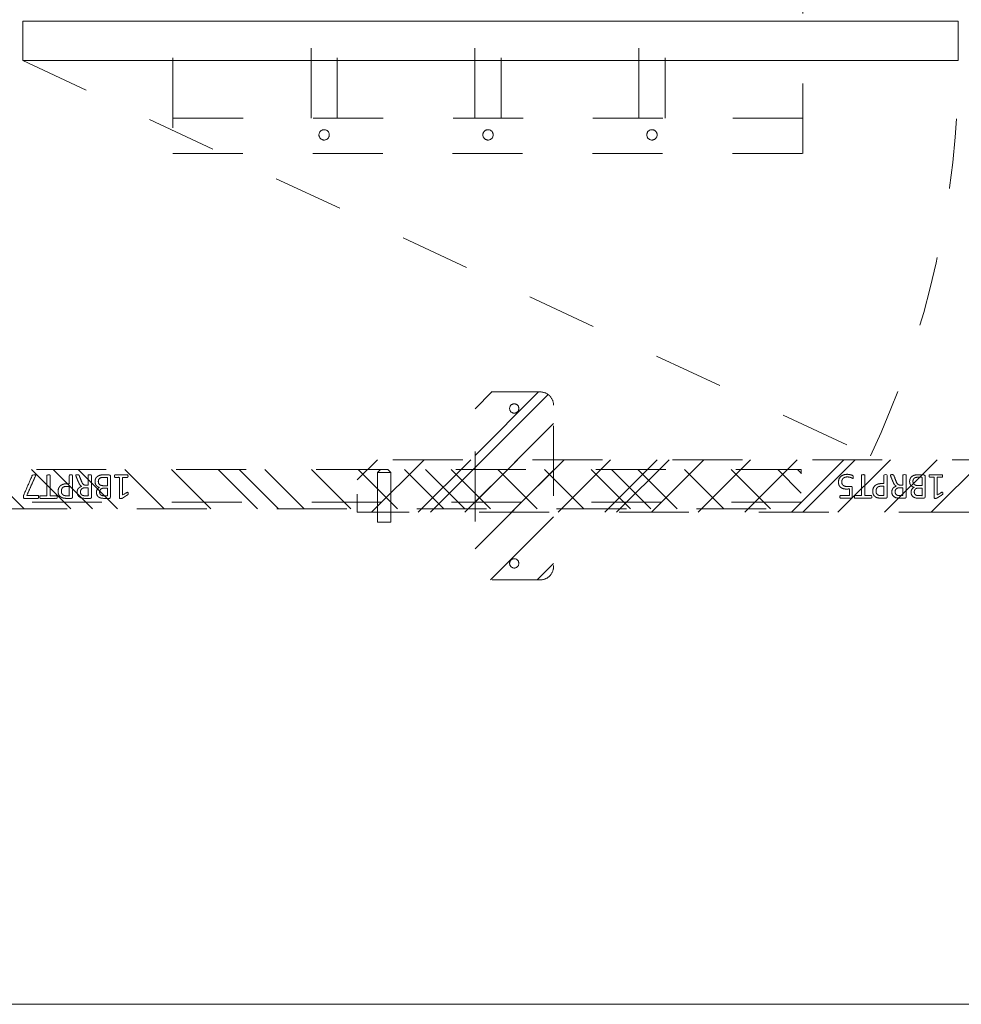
# Model space of a CAD drawing. Header units: inches. Extents: x -420 to -276, y -52 to 18.
# Tile 133 of 187: x -312 to -294, y -47 to -28. Entities that reach past the tile are written whole.
import ezdxf

# ---------------------------------------------------------------- set-up
doc = ezdxf.new("R2010")
doc.units = ezdxf.units.IN
doc.header["$LTSCALE"] = 32
doc.header["$MEASUREMENT"] = 0
doc.linetypes.add('Dash Style-1', pattern=[0.083328, 0.041656, -0.041672])
for name, color, linetype, lineweight in [('DashLine', 7, 'Dash Style-1', 13), ('DashLineFill', 7, 'Dash Style-1', 13), ('Drawing', 7, 'Continuous', 18), ('Metal-DeskStructure', 7, 'Continuous', 13), ('None', 7, 'Continuous', 18), ('SolidLine', 7, 'Continuous', 15)]:
    doc.layers.add(name, color=color, linetype=linetype, lineweight=lineweight)
pattern_1 = [(45, (0, 0), (-1.61302, 1.93572), []), (45, (-1.0608, 1.0608), (-0.472346, 0.416761), [])]

# ---------------------------------------------------------------- blocks, each defined once
blk = doc.blocks.new('Group-8')
at = {"layer": 'DashLine'}
blk.add_line((18.071, -12.008), (34.235, -19.545), dxfattribs=at)
blk.add_arc((18.071, -12.008), 17.835, 335, 0, dxfattribs=at)
at = {"layer": 'SolidLine', "flags": 128}
blk.add_lwpolyline([(18.071, -11.26), (35.906, -11.26), (35.906, -12.008), (18.071, -12.008)], close=True, dxfattribs=at)
blk = doc.blocks.new('Group-9')
at = {"layer": 'None'}
blk.add_blockref('Group-8', (0, 0), dxfattribs=at)
blk = doc.blocks.new('SL Utility Cabinet (2D)-2')
at = {"layer": 'None'}
blk.add_blockref('Group-9', (0, 0), dxfattribs=at)
at = {"layer": 'Drawing', "color": 0, "flags": 1}
for tag in ['Catalog', 'Custom', 'FinishGroup', 'Discount', 'Item2', 'Item3', 'Item6', 'Item8', 'Item9', 'Item10', 'Item12', 'Item13', 'Item16', 'Item18', 'Item19', 'Item20', 'Item21', 'Item22', 'Item23', 'Item24', 'Item25', 'Option1', 'Option2', 'Option3', 'Option4', 'Option5', 'Option6', 'Option7', 'Option8', 'Option9', 'Option10', 'Option11', 'Option12', 'Tag', 'Item1', 'Item4', 'Item5', 'Item7', 'Item11', 'Item14', 'Item15', 'Item17']:
    blk.add_attdef(tag, (29.841, -21.568), '', height=0.00709, dxfattribs=at)
blk = doc.blocks.new('Group-52')
at = {"layer": 'DashLine', "flags": 128}
blk.add_lwpolyline([(0, -2.559), (69.764, -2.559), (69.764, -30), (0, -30)], close=True, dxfattribs=at)
at = {"layer": 'SolidLine', "flags": 128}
blk.add_lwpolyline([(0, -2.559), (69.764, -2.559), (69.764, -30), (0, -30)], close=True, dxfattribs=at)
blk = doc.blocks.new('Group-42')
at = {"layer": 'DashLine'}
for p, q in [((20.086, 0.689), (19.836, 0.689)), ((19.836, 0.689), (19.836, -0.255)), ((20.086, -0.255), (20.086, 0.689)), ((19.836, -0.255), (19.892, -0.311)), ((19.84, -0.255), (19.836, -0.255)), ((19.852, -0.255), (19.84, -0.255)), ((19.872, -0.255), (19.852, -0.255)), ((19.898, -0.255), (19.872, -0.255)), ((19.901, -0.311), (19.892, -0.311)), ((19.928, -0.255), (19.898, -0.255)), ((19.912, -0.311), (19.901, -0.311)), ((19.926, -0.311), (19.912, -0.311)), ((19.943, -0.311), (19.926, -0.311)), ((19.961, -0.255), (19.928, -0.255)), ((19.978, -0.311), (19.943, -0.311)), ((19.993, -0.255), (19.961, -0.255)), ((19.995, -0.311), (19.978, -0.311)), ((20.023, -0.255), (19.993, -0.255)), ((20.009, -0.311), (19.995, -0.311)), ((20.02, -0.311), (20.009, -0.311)), ((20.027, -0.311), (20.02, -0.311)), ((20.049, -0.255), (20.023, -0.255)), ((20.029, -0.311), (20.027, -0.311)), ((20.029, -0.311), (20.086, -0.255)), ((20.069, -0.255), (20.049, -0.255)), ((20.081, -0.255), (20.069, -0.255)), ((20.086, -0.255), (20.081, -0.255))]:
    blk.add_line(p, q, dxfattribs=at)
blk = doc.blocks.new('Group-43')
at = {"layer": 'Metal-DeskStructure', "color": 7}
for points, knots in [([(9.57, -0.189), (9.57, -0.197), (9.568, -0.211), (9.559, -0.213), (9.44, -0.213), (9.321, -0.213), (9.318, -0.212), (9.314, -0.206), (9.312, -0.197), (9.312, -0.184), (9.314, -0.175), (9.316, -0.169), (9.321, -0.165), (9.37, -0.165), (9.417, -0.165), (9.417, 0.004), (9.417, 0.174), (9.374, 0.148), (9.331, 0.122), (9.325, 0.121), (9.316, 0.119), (9.312, 0.122), (9.31, 0.133), (9.31, 0.146), (9.31, 0.156), (9.312, 0.161), (9.316, 0.165), (9.319, 0.167), (9.371, 0.2), (9.423, 0.233), (9.425, 0.235), (9.428, 0.235), (9.434, 0.237), (9.451, 0.237), (9.469, 0.237), (9.474, 0.233), (9.476, 0.229), (9.476, 0.031), (9.476, -0.165), (9.517, -0.165), (9.561, -0.165), (9.565, -0.169), (9.569, -0.175), (9.57, -0.184), (9.57, -0.189)], [0, 0, 0, 0.00261, 0.007831, 0.010441, 0.176195, 0.178805, 0.181415, 0.184026, 0.186636, 0.188594, 0.190551, 0.192509, 0.194467, 0.244389, 0.244389, 0.424498, 0.424498, 0.47805, 0.47805, 0.484241, 0.490432, 0.496622, 0.502813, 0.507071, 0.510941, 0.514811, 0.518682, 0.518682, 0.576295, 0.576295, 0.578743, 0.58119, 0.583638, 0.590247, 0.593184, 0.596122, 0.599059, 0.911881, 0.911881, 0.976501, 0.982376, 0.988251, 0.994125, 1, 1, 1]), ([(9.942, -0.084), (9.942, -0.106), (9.93, -0.141), (9.912, -0.171), (9.884, -0.191), (9.835, -0.213), (9.727, -0.213), (9.661, -0.213), (9.646, -0.202), (9.646, 0.011), (9.646, 0.224), (9.661, 0.235), (9.719, 0.235), (9.811, 0.235), (9.862, 0.218), (9.895, 0.191), (9.914, 0.148), (9.914, 0.106), (9.906, 0.076), (9.892, 0.052), (9.868, 0.032), (9.855, 0.026), (9.873, 0.023), (9.905, 0.004), (9.929, -0.023), (9.942, -0.062), (9.942, -0.084)], [0, 0, 0, 0.031455, 0.06291, 0.094366, 0.125821, 0.188731, 0.266159, 0.275837, 0.285516, 0.435531, 0.44521, 0.454888, 0.521427, 0.574659, 0.627891, 0.681123, 0.734355, 0.762747, 0.791139, 0.819531, 0.847924, 0.847924, 0.885943, 0.923962, 0.961981, 1, 1, 1]), ([(10.308, -0.204), (10.308, -0.208), (10.306, -0.212), (10.299, -0.213), (10.286, -0.215), (10.267, -0.215), (10.256, -0.213), (10.249, -0.212), (10.245, -0.206), (10.243, -0.201), (10.223, -0.148), (10.203, -0.095), (10.195, -0.077), (10.181, -0.047), (10.158, -0.025), (10.129, -0.014), (10.089, -0.014), (10.07, -0.014), (10.07, -0.109), (10.07, -0.208), (10.066, -0.212), (10.059, -0.213), (10.048, -0.215), (10.031, -0.215), (10.02, -0.213), (10.013, -0.212), (10.009, -0.208), (10.009, 0.003), (10.009, 0.224), (10.024, 0.235), (10.079, 0.235), (10.144, 0.235), (10.166, 0.233), (10.175, 0.231), (10.201, 0.228), (10.241, 0.207), (10.267, 0.178), (10.282, 0.139), (10.282, 0.095), (10.269, 0.058), (10.247, 0.03), (10.214, 0.012), (10.195, 0.004), (10.206, -0.001), (10.225, -0.016), (10.24, -0.036), (10.253, -0.064), (10.26, -0.081), (10.28, -0.129), (10.3, -0.178), (10.306, -0.191), (10.308, -0.202), (10.308, -0.204)], [0, 0, 0, 0.004018, 0.008035, 0.012053, 0.01607, 0.020088, 0.024105, 0.028123, 0.03214, 0.03214, 0.070951, 0.070951, 0.084634, 0.098317, 0.112001, 0.125684, 0.138745, 0.138745, 0.202807, 0.205295, 0.207782, 0.21027, 0.212758, 0.214748, 0.216739, 0.218729, 0.220719, 0.332671, 0.339637, 0.346603, 0.391882, 0.407555, 0.423229, 0.423229, 0.466696, 0.510164, 0.553631, 0.597099, 0.640566, 0.684033, 0.727501, 0.770968, 0.770968, 0.798042, 0.825115, 0.852188, 0.879262, 0.879262, 0.958132, 0.958132, 0.979066, 1, 1, 1]), ([(10.646, 0.104), (10.646, 0.069), (10.624, 0.015), (10.583, -0.022), (10.524, -0.044), (10.457, -0.044), (10.432, -0.044), (10.432, -0.124), (10.432, -0.208), (10.428, -0.212), (10.421, -0.213), (10.41, -0.215), (10.393, -0.215), (10.382, -0.213), (10.375, -0.212), (10.371, -0.208), (10.371, 0.002), (10.371, 0.222), (10.386, 0.235), (10.443, 0.235), (10.506, 0.235), (10.531, 0.231), (10.568, 0.224), (10.605, 0.202), (10.633, 0.17), (10.646, 0.128), (10.646, 0.104)], [0, 0, 0, 0.066268, 0.132535, 0.198803, 0.26507, 0.303966, 0.303966, 0.429297, 0.43506, 0.440822, 0.446584, 0.452347, 0.456957, 0.461567, 0.466177, 0.470786, 0.728938, 0.745073, 0.761208, 0.845107, 0.870922, 0.896738, 0.922553, 0.948369, 0.974184, 1, 1, 1]), ([(10.996, 0.209), (10.996, 0.203), (10.996, 0.193), (10.992, 0.187), (10.987, 0.183), (10.922, 0.183), (10.859, 0.183), (10.859, -0.01), (10.859, -0.208), (10.856, -0.212), (10.848, -0.213), (10.837, -0.215), (10.82, -0.215), (10.809, -0.213), (10.802, -0.212), (10.798, -0.208), (10.798, -0.01), (10.798, 0.183), (10.736, 0.183), (10.671, 0.183), (10.665, 0.187), (10.664, 0.193), (10.662, 0.202), (10.662, 0.215), (10.664, 0.226), (10.665, 0.231), (10.671, 0.235), (10.829, 0.235), (10.987, 0.235), (10.992, 0.231), (10.996, 0.226), (10.996, 0.215), (10.996, 0.209)], [0, 0, 0, 0.003046, 0.005389, 0.007733, 0.010076, 0.089744, 0.089744, 0.335779, 0.340465, 0.345152, 0.349838, 0.354524, 0.360382, 0.36624, 0.372099, 0.377957, 0.6855, 0.6855, 0.785085, 0.788014, 0.790943, 0.793872, 0.796801, 0.798998, 0.801195, 0.803391, 0.805588, 0.991213, 0.99341, 0.995606, 0.997803, 1, 1, 1]), ([(11.299, -0.07), (11.299, -0.105), (11.275, -0.162), (11.23, -0.201), (11.169, -0.221), (11.11, -0.221), (11.073, -0.213), (11.044, -0.206), (11.025, -0.197), (11.02, -0.193), (11.018, -0.188), (11.016, -0.182), (11.016, -0.172), (11.016, -0.162), (11.018, -0.153), (11.02, -0.145), (11.024, -0.143), (11.029, -0.143), (11.044, -0.153), (11.068, -0.162), (11.105, -0.171), (11.153, -0.171), (11.191, -0.16), (11.219, -0.136), (11.236, -0.101), (11.236, -0.053), (11.223, -0.022), (11.195, 0.001), (11.151, 0.012), (11.101, 0.012), (11.07, 0.008), (11.048, 0.008), (11.038, 0.017), (11.038, 0.121), (11.038, 0.224), (11.049, 0.235), (11.159, 0.235), (11.262, 0.235), (11.265, 0.231), (11.269, 0.226), (11.271, 0.215), (11.271, 0.196), (11.263, 0.183), (11.174, 0.183), (11.09, 0.183), (11.09, 0.12), (11.09, 0.056), (11.103, 0.058), (11.129, 0.06), (11.184, 0.06), (11.241, 0.041), (11.278, 0.008), (11.299, -0.04), (11.299, -0.07)], [0, 0, 0, 0.016248, 0.032495, 0.048743, 0.064991, 0.07474, 0.084488, 0.094237, 0.103985, 0.113734, 0.123483, 0.133231, 0.143955, 0.155653, 0.167352, 0.17905, 0.190748, 0.214145, 0.237542, 0.260938, 0.284335, 0.304389, 0.324444, 0.344498, 0.364552, 0.381743, 0.398934, 0.416124, 0.433315, 0.445134, 0.456952, 0.465394, 0.473836, 0.532936, 0.541379, 0.549822, 0.625104, 0.627919, 0.630733, 0.633547, 0.636362, 0.642928, 0.649495, 0.749089, 0.749089, 0.824606, 0.824606, 0.840082, 0.855558, 0.891668, 0.927779, 0.963889, 1, 1, 1]), ([(9.853, 0.115), (9.853, 0.132), (9.844, 0.157), (9.823, 0.176), (9.792, 0.185), (9.737, 0.185), (9.705, 0.185), (9.705, 0.113), (9.705, 0.041), (9.739, 0.041), (9.796, 0.041), (9.825, 0.052), (9.844, 0.073), (9.853, 0.1), (9.853, 0.115)], [0, 0, 0, 0.074499, 0.148998, 0.223496, 0.297995, 0.395417, 0.395417, 0.61891, 0.61891, 0.724928, 0.793696, 0.862464, 0.931232, 1, 1, 1]), ([(10.219, 0.109), (10.219, 0.137), (10.195, 0.172), (10.168, 0.181), (10.158, 0.183), (10.136, 0.185), (10.095, 0.185), (10.07, 0.185), (10.07, 0.109), (10.07, 0.034), (10.098, 0.034), (10.151, 0.034), (10.184, 0.045), (10.208, 0.067), (10.219, 0.095), (10.219, 0.109)], [0, 0, 0, 0.142515, 0.285031, 0.285031, 0.330993, 0.376955, 0.445899, 0.445899, 0.655281, 0.655281, 0.734439, 0.800829, 0.867219, 0.93361, 1, 1, 1]), ([(10.583, 0.098), (10.583, 0.126), (10.563, 0.163), (10.533, 0.18), (10.502, 0.185), (10.459, 0.185), (10.432, 0.185), (10.432, 0.096), (10.432, 0.006), (10.459, 0.006), (10.511, 0.006), (10.548, 0.019), (10.572, 0.045), (10.583, 0.078), (10.583, 0.098)], [0, 0, 0, 0.053098, 0.106195, 0.159293, 0.212391, 0.297937, 0.297937, 0.584068, 0.584068, 0.669615, 0.752211, 0.834807, 0.917404, 1, 1, 1]), ([(9.879, -0.088), (9.879, -0.068), (9.866, -0.038), (9.842, -0.018), (9.805, -0.007), (9.741, -0.007), (9.705, -0.007), (9.705, -0.085), (9.705, -0.164), (9.749, -0.164), (9.833, -0.164), (9.866, -0.136), (9.879, -0.106), (9.879, -0.088)], [0, 0, 0, 0.079156, 0.158312, 0.237468, 0.316624, 0.419526, 0.419526, 0.643799, 0.643799, 0.767809, 0.883905, 0.941952, 1, 1, 1])]:
    blk.add_open_spline(points, degree=2, knots=knots, dxfattribs=at)
blk = doc.blocks.new('1BRPT5-RightBeam (2D)')
at = {"layer": 'DashLineFill', "linetype": 'Continuous', "lineweight": 13}
h = blk.add_hatch(dxfattribs=at)
h.set_pattern_fill('Steel', color=253, style=0, pattern_type=2)
h.set_pattern_definition(pattern_1)
edge = h.paths.add_edge_path()
edge.add_arc((16.982, -1.541), 0.25, 180, 270)
edge.add_line((16.982, -1.791), (17.978, -1.791))
edge.add_arc((17.978, -1.541), 0.25, 270, 360)
edge.add_line((18.228, -1.541), (18.228, 1.541))
edge.add_arc((17.978, 1.541), 0.25, 0, 90)
edge.add_line((17.978, 1.791), (16.982, 1.791))
edge.add_arc((16.982, 1.541), 0.25, 90, 180)
edge.add_line((16.732, 1.541), (16.732, -1.541))
h = blk.add_hatch(dxfattribs=at)
h.set_pattern_fill('Steel', color=253, style=0, pattern_type=2)
h.set_pattern_definition(pattern_1)
h.paths.add_polyline_path([(-1.85, 0.5), (20.472, 0.5), (20.472, -0.5), (-1.85, -0.5)])
at = {"layer": 'DashLineFill', "flags": 128}
blk.add_lwpolyline([(16.732, -1.541, 0.414214), (16.982, -1.791), (17.978, -1.791, 0.414214), (18.228, -1.541), (18.228, 1.541, 0.414214), (17.978, 1.791), (16.982, 1.791, 0.414214), (16.732, 1.541)], format="xyb", close=True, dxfattribs=at)
blk.add_lwpolyline([(-1.85, 0.5), (20.472, 0.5), (20.472, -0.5), (-1.85, -0.5)], close=True, dxfattribs=at)
at = {"layer": 'SolidLine', "flags": 128}
for points in [[(17.569, 1.476), (17.568, 1.468), (17.567, 1.459), (17.565, 1.451), (17.562, 1.442), (17.558, 1.435), (17.554, 1.427), (17.549, 1.42), (17.543, 1.414), (17.537, 1.408), (17.53, 1.403), (17.522, 1.398), (17.514, 1.395), (17.506, 1.392), (17.498, 1.389), (17.489, 1.388), (17.48, 1.388), (17.472, 1.388), (17.463, 1.389), (17.455, 1.392), (17.446, 1.395), (17.439, 1.398), (17.431, 1.403), (17.424, 1.408), (17.418, 1.414), (17.412, 1.42), (17.407, 1.427), (17.402, 1.435), (17.398, 1.442), (17.396, 1.451), (17.393, 1.459), (17.392, 1.468), (17.392, 1.476), (17.392, 1.485), (17.393, 1.494), (17.396, 1.502), (17.398, 1.51), (17.402, 1.518), (17.407, 1.526), (17.412, 1.533), (17.418, 1.539), (17.424, 1.545), (17.431, 1.55), (17.439, 1.555), (17.446, 1.558), (17.455, 1.561), (17.463, 1.563), (17.472, 1.565), (17.48, 1.565), (17.489, 1.565), (17.498, 1.563), (17.506, 1.561), (17.514, 1.558), (17.522, 1.555), (17.53, 1.55), (17.537, 1.545), (17.543, 1.539), (17.549, 1.533), (17.554, 1.526), (17.558, 1.518), (17.562, 1.51), (17.565, 1.502), (17.567, 1.494), (17.568, 1.485)], [(17.569, -1.476), (17.568, -1.485), (17.567, -1.494), (17.565, -1.502), (17.562, -1.51), (17.558, -1.518), (17.554, -1.526), (17.549, -1.533), (17.543, -1.539), (17.537, -1.545), (17.53, -1.55), (17.522, -1.555), (17.514, -1.558), (17.506, -1.561), (17.498, -1.563), (17.489, -1.565), (17.48, -1.565), (17.472, -1.565), (17.463, -1.563), (17.455, -1.561), (17.446, -1.558), (17.439, -1.555), (17.431, -1.55), (17.424, -1.545), (17.418, -1.539), (17.412, -1.533), (17.407, -1.526), (17.402, -1.518), (17.398, -1.51), (17.396, -1.502), (17.393, -1.494), (17.392, -1.485), (17.392, -1.476), (17.392, -1.468), (17.393, -1.459), (17.396, -1.451), (17.398, -1.442), (17.402, -1.435), (17.407, -1.427), (17.412, -1.42), (17.418, -1.414), (17.424, -1.408), (17.431, -1.403), (17.439, -1.398), (17.446, -1.395), (17.455, -1.392), (17.463, -1.389), (17.472, -1.388), (17.48, -1.388), (17.489, -1.388), (17.498, -1.389), (17.506, -1.392), (17.514, -1.395), (17.522, -1.398), (17.53, -1.403), (17.537, -1.408), (17.543, -1.414), (17.549, -1.42), (17.554, -1.427), (17.558, -1.435), (17.562, -1.442), (17.565, -1.451), (17.567, -1.459), (17.568, -1.468)]]:
    blk.add_lwpolyline(points, close=True, dxfattribs=at)
at = {"layer": 'DashLine', "color": 7}
blk.add_blockref('Group-42', (0, 0), dxfattribs=at)
at = {"layer": 'Metal-DeskStructure', "color": 7}
blk.add_blockref('Group-43', (0, 0), dxfattribs=at)
blk = doc.blocks.new('Group-44')
at = {"layer": 'Metal-DeskStructure', "color": 7}
for points, knots in [([(-0.187, 1.906), (-0.194, 1.906), (-0.208, 1.909), (-0.211, 1.917), (-0.211, 2.036), (-0.211, 2.155), (-0.209, 2.159), (-0.204, 2.162), (-0.194, 2.164), (-0.181, 2.164), (-0.172, 2.162), (-0.167, 2.161), (-0.163, 2.155), (-0.163, 2.106), (-0.163, 2.059), (0.007, 2.059), (0.177, 2.059), (0.151, 2.102), (0.125, 2.146), (0.123, 2.151), (0.121, 2.161), (0.125, 2.164), (0.136, 2.166), (0.148, 2.166), (0.158, 2.166), (0.164, 2.164), (0.167, 2.161), (0.169, 2.157), (0.202, 2.105), (0.236, 2.054), (0.237, 2.052), (0.237, 2.048), (0.239, 2.042), (0.239, 2.025), (0.239, 2.007), (0.236, 2.002), (0.232, 2), (0.034, 2), (-0.163, 2), (-0.163, 1.959), (-0.163, 1.915), (-0.167, 1.911), (-0.172, 1.908), (-0.181, 1.906), (-0.187, 1.906)], [0, 0, 0, 0.00261, 0.007831, 0.010441, 0.176195, 0.178805, 0.181415, 0.184026, 0.186636, 0.188594, 0.190551, 0.192509, 0.194467, 0.244389, 0.244389, 0.424498, 0.424498, 0.47805, 0.47805, 0.484241, 0.490432, 0.496622, 0.502813, 0.507071, 0.510941, 0.514811, 0.518682, 0.518682, 0.576295, 0.576295, 0.578743, 0.58119, 0.583638, 0.590247, 0.593184, 0.596122, 0.599059, 0.911881, 0.911881, 0.976501, 0.982376, 0.988251, 0.994125, 1, 1, 1]), ([(-0.082, 1.535), (-0.104, 1.535), (-0.139, 1.546), (-0.169, 1.564), (-0.189, 1.592), (-0.211, 1.642), (-0.211, 1.749), (-0.211, 1.815), (-0.2, 1.83), (0.013, 1.83), (0.226, 1.83), (0.237, 1.815), (0.237, 1.757), (0.237, 1.666), (0.221, 1.614), (0.193, 1.581), (0.151, 1.562), (0.108, 1.562), (0.079, 1.57), (0.055, 1.585), (0.034, 1.609), (0.029, 1.622), (0.025, 1.603), (0.007, 1.572), (-0.021, 1.548), (-0.06, 1.535), (-0.082, 1.535)], [0, 0, 0, 0.031455, 0.06291, 0.094366, 0.125821, 0.188731, 0.266159, 0.275837, 0.285516, 0.435531, 0.44521, 0.454888, 0.521427, 0.574659, 0.627891, 0.681123, 0.734355, 0.762747, 0.791139, 0.819531, 0.847924, 0.847924, 0.885943, 0.923962, 0.961981, 1, 1, 1]), ([(-0.086, 1.598), (-0.065, 1.598), (-0.036, 1.61), (-0.015, 1.634), (-0.004, 1.671), (-0.004, 1.735), (-0.004, 1.771), (-0.083, 1.771), (-0.161, 1.771), (-0.161, 1.728), (-0.161, 1.644), (-0.133, 1.61), (-0.104, 1.598), (-0.086, 1.598)], [0, 0, 0, 0.079156, 0.158312, 0.237468, 0.316624, 0.419526, 0.419526, 0.643799, 0.643799, 0.767809, 0.883905, 0.941952, 1, 1, 1]), ([(0.117, 1.623), (0.134, 1.623), (0.16, 1.633), (0.178, 1.653), (0.188, 1.684), (0.188, 1.74), (0.188, 1.771), (0.116, 1.771), (0.044, 1.771), (0.044, 1.737), (0.044, 1.681), (0.055, 1.651), (0.075, 1.633), (0.103, 1.623), (0.117, 1.623)], [0, 0, 0, 0.074499, 0.148998, 0.223496, 0.297995, 0.395417, 0.395417, 0.61891, 0.61891, 0.724928, 0.793696, 0.862464, 0.931232, 1, 1, 1]), ([(-0.202, 1.168), (-0.205, 1.168), (-0.209, 1.17), (-0.211, 1.178), (-0.213, 1.191), (-0.213, 1.209), (-0.211, 1.22), (-0.209, 1.228), (-0.204, 1.231), (-0.198, 1.233), (-0.145, 1.253), (-0.093, 1.274), (-0.074, 1.281), (-0.045, 1.296), (-0.023, 1.318), (-0.012, 1.348), (-0.012, 1.387), (-0.012, 1.407), (-0.107, 1.407), (-0.205, 1.407), (-0.209, 1.41), (-0.211, 1.418), (-0.213, 1.429), (-0.213, 1.445), (-0.211, 1.456), (-0.209, 1.464), (-0.205, 1.467), (0.006, 1.467), (0.226, 1.467), (0.237, 1.453), (0.237, 1.397), (0.237, 1.333), (0.236, 1.311), (0.234, 1.301), (0.23, 1.276), (0.21, 1.235), (0.18, 1.209), (0.141, 1.194), (0.097, 1.194), (0.06, 1.207), (0.033, 1.229), (0.014, 1.263), (0.007, 1.281), (0.001, 1.27), (-0.014, 1.252), (-0.034, 1.237), (-0.062, 1.224), (-0.078, 1.216), (-0.127, 1.196), (-0.176, 1.176), (-0.189, 1.17), (-0.2, 1.168), (-0.202, 1.168)], [0, 0, 0, 0.004018, 0.008035, 0.012053, 0.01607, 0.020088, 0.024105, 0.028123, 0.03214, 0.03214, 0.070951, 0.070951, 0.084634, 0.098317, 0.112001, 0.125684, 0.138745, 0.138745, 0.202807, 0.205295, 0.207782, 0.21027, 0.212758, 0.214748, 0.216739, 0.218729, 0.220719, 0.332671, 0.339637, 0.346603, 0.391882, 0.407555, 0.423229, 0.423229, 0.466696, 0.510164, 0.553631, 0.597099, 0.640566, 0.684033, 0.727501, 0.770968, 0.770968, 0.798042, 0.825115, 0.852188, 0.879262, 0.879262, 0.958132, 0.958132, 0.979066, 1, 1, 1]), ([(0.112, 1.257), (0.14, 1.257), (0.175, 1.281), (0.184, 1.309), (0.186, 1.318), (0.188, 1.34), (0.188, 1.382), (0.188, 1.407), (0.112, 1.407), (0.036, 1.407), (0.036, 1.378), (0.036, 1.325), (0.047, 1.292), (0.07, 1.268), (0.097, 1.257), (0.112, 1.257)], [0, 0, 0, 0.142515, 0.285031, 0.285031, 0.330993, 0.376955, 0.445899, 0.445899, 0.655281, 0.655281, 0.734439, 0.800829, 0.867219, 0.93361, 1, 1, 1]), ([(0.106, 0.831), (0.071, 0.831), (0.018, 0.853), (-0.019, 0.893), (-0.041, 0.952), (-0.041, 1.02), (-0.041, 1.045), (-0.121, 1.045), (-0.205, 1.045), (-0.209, 1.048), (-0.211, 1.056), (-0.213, 1.067), (-0.213, 1.083), (-0.211, 1.094), (-0.209, 1.102), (-0.205, 1.105), (0.005, 1.105), (0.225, 1.105), (0.237, 1.091), (0.237, 1.034), (0.237, 0.971), (0.234, 0.945), (0.226, 0.908), (0.204, 0.871), (0.173, 0.843), (0.13, 0.831), (0.106, 0.831)], [0, 0, 0, 0.066268, 0.132535, 0.198803, 0.26507, 0.303966, 0.303966, 0.429297, 0.43506, 0.440822, 0.446584, 0.452347, 0.456957, 0.461567, 0.466177, 0.470786, 0.728938, 0.745073, 0.761208, 0.845107, 0.870922, 0.896738, 0.922553, 0.948369, 0.974184, 1, 1, 1]), ([(0.101, 0.893), (0.129, 0.893), (0.165, 0.914), (0.182, 0.943), (0.188, 0.974), (0.188, 1.018), (0.188, 1.045), (0.098, 1.045), (0.009, 1.045), (0.009, 1.018), (0.009, 0.965), (0.022, 0.928), (0.047, 0.904), (0.081, 0.893), (0.101, 0.893)], [0, 0, 0, 0.053098, 0.106195, 0.159293, 0.212391, 0.297937, 0.297937, 0.584068, 0.584068, 0.669615, 0.752211, 0.834807, 0.917404, 1, 1, 1]), ([(0.212, 0.481), (0.206, 0.481), (0.195, 0.481), (0.189, 0.484), (0.186, 0.49), (0.186, 0.554), (0.186, 0.617), (-0.008, 0.617), (-0.205, 0.617), (-0.209, 0.621), (-0.211, 0.628), (-0.213, 0.639), (-0.213, 0.656), (-0.211, 0.667), (-0.209, 0.674), (-0.205, 0.678), (-0.008, 0.678), (0.186, 0.678), (0.186, 0.741), (0.186, 0.805), (0.189, 0.811), (0.195, 0.813), (0.204, 0.815), (0.217, 0.815), (0.228, 0.813), (0.234, 0.811), (0.237, 0.805), (0.237, 0.648), (0.237, 0.49), (0.234, 0.484), (0.228, 0.481), (0.217, 0.481), (0.212, 0.481)], [0, 0, 0, 0.003046, 0.005389, 0.007733, 0.010076, 0.089744, 0.089744, 0.335779, 0.340465, 0.345152, 0.349838, 0.354524, 0.360382, 0.36624, 0.372099, 0.377957, 0.6855, 0.6855, 0.785085, 0.788014, 0.790943, 0.793872, 0.796801, 0.798998, 0.801195, 0.803391, 0.805588, 0.991213, 0.99341, 0.995606, 0.997803, 1, 1, 1]), ([(0.212, 0.169), (0.204, 0.169), (0.19, 0.171), (0.177, 0.174), (0.173, 0.176), (-0.014, 0.257), (-0.2, 0.338), (-0.207, 0.342), (-0.213, 0.353), (-0.213, 0.367), (-0.213, 0.386), (-0.211, 0.399), (-0.207, 0.405), (-0.2, 0.405), (-0.196, 0.403), (-0.006, 0.318), (0.184, 0.233), (0.184, 0.34), (0.184, 0.455), (0.199, 0.46), (0.217, 0.46), (0.226, 0.458), (0.234, 0.457), (0.237, 0.451), (0.237, 0.317), (0.237, 0.182), (0.236, 0.174), (0.228, 0.17), (0.219, 0.169), (0.212, 0.169)], [0, 0, 0, 0.003834, 0.011501, 0.015334, 0.015334, 0.204205, 0.204205, 0.211872, 0.215706, 0.220361, 0.226932, 0.233502, 0.240073, 0.246644, 0.246644, 0.578118, 0.578118, 0.748549, 0.760303, 0.772058, 0.777095, 0.782132, 0.78717, 0.792207, 0.969775, 0.977331, 0.984888, 0.992444, 1, 1, 1])]:
    blk.add_open_spline(points, degree=2, knots=knots, dxfattribs=at)
blk = doc.blocks.new('1BRPT7-CChannel-762 (2D)')
at = {"layer": 'DashLineFill', "linetype": 'Continuous', "lineweight": 13}
h = blk.add_hatch(dxfattribs=at)
h.set_pattern_fill('Steel', color=253, style=0, pattern_type=2)
h.set_pattern_definition(pattern_1)
h.paths.add_polyline_path([(-0.313, 0.417), (-0.313, 15), (0.437, 15), (0.437, -15), (-0.313, -15), (-0.313, -0.417)])
at = {"layer": 'DashLine'}
blk.add_line((0.311, 15), (0.311, -15), dxfattribs=at)
at = {"layer": 'DashLineFill', "flags": 128}
blk.add_lwpolyline([(-0.313, 0.417), (-0.313, 15), (0.437, 15), (0.437, -15), (-0.313, -15), (-0.313, -0.417)], dxfattribs=at)
at = {"layer": 'Metal-DeskStructure', "color": 7}
blk.add_blockref('Group-44', (0, 0), dxfattribs=at)
blk = doc.blocks.new('Group-53')
at = {"layer": 'None', "color": 7}
for name, p, rotation in [('1BRPT5-RightBeam (2D)', (61.878, -20.118), 180), ('1BRPT7-CChannel-762 (2D)', (34.87, -20.118), 270)]:
    blk.add_blockref(name, p, dxfattribs=dict(at, rotation=rotation))
blk = doc.blocks.new('CatalystWireManager (2D)')
at = {"layer": 'DashLine'}
for p, q in [((6.008, 0), (-6, 0)), ((-6, 0), (-6, -4.488)), ((6.008, -4.488), (6.008, 0)), ((-6, -0.672), (6.008, -0.672)), ((-3.375, -4.488), (-3.375, -0.672)), ((-2.875, -0.672), (-2.875, -4.488)), ((-0.25, -4.488), (-0.25, -0.672)), ((0.25, -0.672), (0.25, -4.488)), ((2.875, -4.488), (2.875, -0.672)), ((3.375, -0.672), (3.375, -4.488)), ((-3.375, -4.439), (-6, -4.439)), ((-6, -4.488), (-3.375, -4.488)), ((-0.25, -4.439), (-2.875, -4.439)), ((-2.875, -4.488), (-0.25, -4.488)), ((2.875, -4.439), (0.25, -4.439)), ((0.25, -4.488), (2.875, -4.488)), ((6.008, -4.439), (3.375, -4.439)), ((3.375, -4.488), (6.008, -4.488))]:
    blk.add_line(p, q, dxfattribs=at)
at = {"layer": 'DashLine', "flags": 128}
for points in [[(-3.055, -0.285), (-3.049, -0.292), (-3.043, -0.3), (-3.038, -0.308), (-3.034, -0.317), (-3.031, -0.326), (-3.028, -0.335), (-3.027, -0.345), (-3.027, -0.354), (-3.027, -0.364), (-3.028, -0.374), (-3.031, -0.383), (-3.034, -0.392), (-3.038, -0.401), (-3.043, -0.409), (-3.049, -0.417), (-3.055, -0.424), (-3.063, -0.43), (-3.07, -0.436), (-3.079, -0.441), (-3.087, -0.445), (-3.096, -0.449), (-3.106, -0.451), (-3.115, -0.452), (-3.125, -0.453), (-3.135, -0.452), (-3.144, -0.451), (-3.154, -0.449), (-3.163, -0.445), (-3.171, -0.441), (-3.18, -0.436), (-3.187, -0.43), (-3.195, -0.424), (-3.201, -0.417), (-3.207, -0.409), (-3.212, -0.401), (-3.216, -0.392), (-3.219, -0.383), (-3.222, -0.374), (-3.223, -0.364), (-3.223, -0.354), (-3.223, -0.345), (-3.222, -0.335), (-3.219, -0.326), (-3.216, -0.317), (-3.212, -0.308), (-3.207, -0.3), (-3.201, -0.292), (-3.195, -0.285), (-3.187, -0.278), (-3.18, -0.272), (-3.171, -0.268), (-3.163, -0.263), (-3.154, -0.26), (-3.144, -0.258), (-3.135, -0.256), (-3.125, -0.256), (-3.115, -0.256), (-3.106, -0.258), (-3.096, -0.26), (-3.087, -0.263), (-3.079, -0.268), (-3.07, -0.272), (-3.063, -0.278)], [(0, -0.453), (-0.01, -0.452), (-0.019, -0.451), (-0.029, -0.449), (-0.038, -0.445), (-0.046, -0.441), (-0.055, -0.436), (-0.062, -0.43), (-0.07, -0.424), (-0.076, -0.417), (-0.082, -0.409), (-0.087, -0.401), (-0.091, -0.392), (-0.094, -0.383), (-0.097, -0.374), (-0.098, -0.364), (-0.098, -0.354), (-0.098, -0.345), (-0.097, -0.335), (-0.094, -0.326), (-0.091, -0.317), (-0.087, -0.308), (-0.082, -0.3), (-0.076, -0.292), (-0.07, -0.285), (-0.062, -0.278), (-0.055, -0.272), (-0.046, -0.268), (-0.038, -0.263), (-0.029, -0.26), (-0.019, -0.258), (-0.01, -0.256), (0, -0.256), (0.01, -0.256), (0.019, -0.258), (0.029, -0.26), (0.038, -0.263), (0.046, -0.268), (0.055, -0.272), (0.062, -0.278), (0.07, -0.285), (0.076, -0.292), (0.082, -0.3), (0.087, -0.308), (0.091, -0.317), (0.094, -0.326), (0.097, -0.335), (0.098, -0.345), (0.098, -0.354), (0.098, -0.364), (0.097, -0.374), (0.094, -0.383), (0.091, -0.392), (0.087, -0.401), (0.082, -0.409), (0.076, -0.417), (0.07, -0.424), (0.062, -0.43), (0.055, -0.436), (0.046, -0.441), (0.038, -0.445), (0.029, -0.449), (0.019, -0.451), (0.01, -0.452)], [(3.125, -0.453), (3.115, -0.452), (3.106, -0.451), (3.096, -0.449), (3.087, -0.445), (3.079, -0.441), (3.07, -0.436), (3.063, -0.43), (3.055, -0.424), (3.049, -0.417), (3.043, -0.409), (3.038, -0.401), (3.034, -0.392), (3.031, -0.383), (3.028, -0.374), (3.027, -0.364), (3.027, -0.354), (3.027, -0.345), (3.028, -0.335), (3.031, -0.326), (3.034, -0.317), (3.038, -0.308), (3.043, -0.3), (3.049, -0.292), (3.055, -0.285), (3.063, -0.278), (3.07, -0.272), (3.079, -0.268), (3.087, -0.263), (3.096, -0.26), (3.106, -0.258), (3.115, -0.256), (3.125, -0.256), (3.135, -0.256), (3.144, -0.258), (3.154, -0.26), (3.163, -0.263), (3.171, -0.268), (3.18, -0.272), (3.187, -0.278), (3.195, -0.285), (3.201, -0.292), (3.207, -0.3), (3.212, -0.308), (3.216, -0.317), (3.219, -0.326), (3.222, -0.335), (3.223, -0.345), (3.223, -0.354), (3.223, -0.364), (3.222, -0.374), (3.219, -0.383), (3.216, -0.392), (3.212, -0.401), (3.207, -0.409), (3.201, -0.417), (3.195, -0.424), (3.187, -0.43), (3.18, -0.436), (3.171, -0.441), (3.163, -0.445), (3.154, -0.449), (3.144, -0.451), (3.135, -0.452)]]:
    blk.add_lwpolyline(points, close=True, dxfattribs=at)
blk = doc.blocks.new('Group-54')
at = {"layer": 'None'}
blk.add_blockref('Group-52', (0, 0), dxfattribs=at)
blk.add_blockref('Group-53', (0, 0), dxfattribs=at)
at = {"layer": 'None', "color": 7, "rotation": 180}
blk.add_blockref('CatalystWireManager (2D)', (43.898, -13.78), dxfattribs=at)
blk = doc.blocks.new('SL Credenza Desk Top (2D)-1')
at = {"layer": 'None'}
blk.add_blockref('Group-54', (0, 0), dxfattribs=at)
at = {"layer": 'Drawing', "color": 0, "flags": 1}
for tag in ['Catalog', 'FinishGroup', 'Discount', 'Option1', 'Option2', 'Option3', 'Option4', 'Option5', 'Option6', 'Option7', 'Option8', 'Option9', 'Option10', 'Option11', 'Option12', 'Custom', 'Tag', 'Item1', 'Item2', 'Item3', 'Item4', 'Item5', 'Item6', 'Item7', 'Item8', 'Item9', 'Item10', 'Item11', 'Item12', 'Item13', 'Item14', 'Item15', 'Item16', 'Item17', 'Item18', 'Item19', 'Item20', 'Item21', 'Item22', 'Item23', 'Item24', 'Item25']:
    blk.add_attdef(tag, (12.884, -32.507), '', height=0.00709, dxfattribs=at)

msp = doc.modelspace()

# ---------------------------------------------------------------- block references
at = {"layer": 'Drawing'}
msp.add_blockref('SL Utility Cabinet (2D)-2', (-329.618, -17), dxfattribs=at)

# ---------------------------------------------------------------- next in the draw order: block references
msp.add_blockref('SL Credenza Desk Top (2D)-1', (-346.575, -17), dxfattribs=at)

doc.saveas('drawing.dxf')
